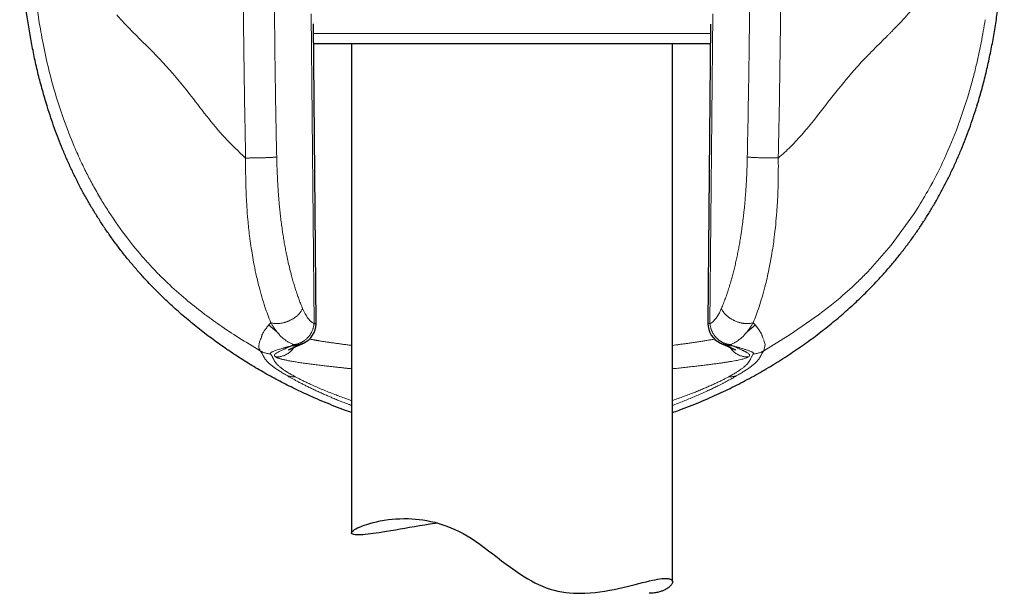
# Model space of a CAD drawing. Header units: millimetres. Extents: x 8 to 775, y 12 to 733.
# Tile 57 of 75: x 416 to 462, y 505 to 531. Entities that reach past the tile are written whole.
import ezdxf

# ---------------------------------------------------------------- set-up
doc = ezdxf.new("R2010")
doc.units = ezdxf.units.MM

msp = doc.modelspace()

# ---------------------------------------------------------------- linework, layer by layer
at = {"color": 252, "linetype": 'Continuous', "lineweight": 0}
for p, q in [((429.431, 531.691), (429.558, 517.204)), ((448.056, 517.204), (448.183, 531.691)), ((429.531, 530.761), (448.083, 530.761)), ((460.113, 527.857), (459.569, 526.257)), ((457.656, 522.45), (457.737, 522.577)), ((457.559, 522.301), (456.523, 520.876)), ((457.656, 522.45), (457.559, 522.301)), ((456.523, 520.876), (455.426, 519.63)), ((453.731, 518.087), (453.124, 517.616)), ((454.115, 518.403), (453.731, 518.087)), ((453.124, 517.616), (451.8, 516.693)), ((427.538, 517.251), (427.451, 517.145)), ((450.076, 517.251), (450.164, 517.146)), ((450.164, 517.146), (450.326, 516.943)), ((427.107, 516.598), (427.101, 516.572)), ((427.109, 516.61), (427.107, 516.598)), ((450.326, 516.943), (450.459, 516.73)), ((451.8, 516.693), (450.567, 515.937)), ((428.603, 516.228), (428.652, 516.232)), ((428.652, 516.223), (428.603, 516.228)), ((448.962, 516.232), (449.011, 516.228)), ((449.011, 516.228), (448.962, 516.223)), ((450.523, 516.552), (450.539, 516.502)), ((450.539, 516.502), (450.561, 516.463)), ((450.629, 516.229), (450.567, 515.937)), ((450.574, 516.432), (450.595, 516.372)), ((450.595, 516.372), (450.629, 516.229)), ((427.755, 515.656), (427.766, 515.649)), ((449.848, 515.649), (449.858, 515.656)), ((428.245, 514.808), (428.328, 514.759)), ((449.369, 514.808), (449.286, 514.759)), ((428.679, 514.725), (428.668, 514.731)), ((448.946, 514.731), (448.935, 514.725))]:
    msp.add_line(p, q, dxfattribs=at)
at = {"color": 7, "linetype": 'Continuous', "lineweight": 30}
for p, q in [((429.652, 517.213), (429.528, 531.219)), ((448.085, 531.207), (447.962, 517.213)), ((448.079, 530.282), (429.536, 530.282)), ((431.307, 530.282), (431.307, 507.425)), ((446.307, 505.138), (446.307, 530.282)), ((417.105, 527.321), (417.085, 527.384)), ((460.528, 527.384), (460.509, 527.323)), ((455.824, 519.158), (455.806, 519.14)), ((428.953, 516.244), (428.939, 516.239)), ((448.675, 516.239), (448.662, 516.245))]:
    msp.add_line(p, q, dxfattribs=at)
at = {"color": 7, "linetype": 'Continuous', "lineweight": 30, "flags": 128}
msp.add_lwpolyline([(435.329, 507.885), (435.221, 507.869), (434.971, 507.83), (434.727, 507.79), (434.489, 507.75), (434.252, 507.71), (434.021, 507.67), (433.798, 507.631), (433.582, 507.593), (433.361, 507.555), (433.15, 507.519), (432.948, 507.485), (432.756, 507.455), (432.606, 507.432), (432.463, 507.411), (432.328, 507.392), (432.201, 507.376), (432.081, 507.362), (431.951, 507.35), (431.833, 507.34), (431.726, 507.335), (431.631, 507.333), (431.545, 507.335), (431.473, 507.34), (431.413, 507.35), (431.367, 507.363), (431.335, 507.379), (431.315, 507.398), (431.307, 507.421), (431.311, 507.446), (431.327, 507.475), (431.356, 507.507), (431.398, 507.541), (431.451, 507.577), (431.517, 507.615), (431.594, 507.655), (431.683, 507.696), (431.784, 507.737), (431.899, 507.781), (432.026, 507.824), (432.165, 507.866), (432.315, 507.907), (432.478, 507.946), (432.653, 507.983), (432.838, 508.016), (433.035, 508.044), (433.205, 508.063), (433.382, 508.078), (433.567, 508.088), (433.757, 508.093), (433.954, 508.091), (434.121, 508.084), (434.291, 508.073), (434.465, 508.055), (434.642, 508.032), (434.826, 508.002), (435.013, 507.964), (435.203, 507.92), (435.393, 507.867), (435.58, 507.809), (435.767, 507.743), (435.955, 507.669), (436.141, 507.588), (436.332, 507.496), (436.522, 507.396), (436.71, 507.288), (436.895, 507.174), (437.103, 507.036), (437.309, 506.893), (437.513, 506.744), (437.715, 506.593), (437.917, 506.439), (438.118, 506.284), (438.324, 506.126), (438.531, 505.969), (438.74, 505.815), (438.952, 505.663), (439.166, 505.517), (439.384, 505.376), (439.547, 505.277), (439.713, 505.183), (439.881, 505.094), (440.051, 505.011), (440.229, 504.932), (440.409, 504.862), (440.591, 504.8), (440.775, 504.747), (440.955, 504.704), (441.135, 504.669), (441.315, 504.642), (441.493, 504.622), (441.677, 504.608), (441.859, 504.601), (442.039, 504.6), (442.216, 504.605), (442.454, 504.618), (442.687, 504.64), (442.915, 504.668), (443.137, 504.701), (443.358, 504.74), (443.573, 504.782), (443.781, 504.826), (443.982, 504.872), (444.182, 504.919), (444.374, 504.967), (444.558, 505.013), (444.734, 505.058), (444.906, 505.102), (445.07, 505.142), (445.224, 505.179), (445.369, 505.211), (445.492, 505.237), (445.607, 505.258), (445.714, 505.275), (445.814, 505.287), (445.905, 505.295), (445.987, 505.297), (445.987, 505.297)], dxfattribs=at)
at = {"color": 7, "linetype": 'Continuous', "lineweight": 30}
for centre, start, end in [((428.652, 517.204), 294.4773, 0), ((428.652, 517.204), 0, 0.5075), ((448.962, 517.204), 179.4925, 245.5077)]:
    msp.add_arc(centre, 1, start, end, dxfattribs=at)
for points, knots in [([(417.085, 527.384), (417.012, 527.629), (416.866, 528.117), (416.674, 528.855), (416.503, 529.595), (416.354, 530.338), (416.224, 531.082), (416.114, 531.829), (416.018, 532.602), (415.94, 533.403), (415.879, 534.23), (415.837, 535.06), (415.812, 535.891), (415.808, 536.446), (415.807, 536.724)], [0, 0, 0, 0, 0.080949, 0.161507, 0.241757, 0.321771, 0.401616, 0.481352, 0.56103, 0.648666, 0.736342, 0.8241, 0.911977, 1, 1, 1, 1]), ([(460.529, 527.384), (460.601, 527.624), (460.744, 528.105), (460.933, 528.833), (461.102, 529.568), (461.251, 530.307), (461.381, 531.052), (461.492, 531.8), (461.589, 532.577), (461.669, 533.383), (461.732, 534.216), (461.775, 535.051), (461.802, 535.887), (461.805, 536.445), (461.807, 536.724)], [0, 0, 0, 0, 0.079455, 0.158984, 0.238608, 0.318341, 0.398193, 0.478163, 0.558248, 0.646458, 0.734772, 0.823159, 0.911582, 1, 1, 1, 1]), ([(421.794, 519.154), (421.673, 519.284), (421.432, 519.544), (421.083, 519.947), (420.744, 520.359), (420.416, 520.781), (420.101, 521.209), (419.799, 521.643), (419.511, 522.081), (419.234, 522.526), (418.968, 522.98), (418.713, 523.442), (418.469, 523.913), (418.238, 524.389), (418.018, 524.87), (417.812, 525.355), (417.617, 525.841), (417.436, 526.33), (417.264, 526.823), (417.158, 527.155), (417.105, 527.321)], [0, 0, 0, 0, 0.055982, 0.112088, 0.168285, 0.22454, 0.28082, 0.336085, 0.391306, 0.446449, 0.50148, 0.557371, 0.613152, 0.668867, 0.724559, 0.780269, 0.835039, 0.889896, 0.944874, 1, 1, 1, 1]), ([(458.636, 522.967), (458.723, 523.123), (458.896, 523.434), (459.142, 523.908), (459.375, 524.388), (459.596, 524.872), (459.803, 525.358), (459.998, 525.845), (460.18, 526.334), (460.352, 526.826), (460.457, 527.157), (460.51, 527.323)], [0, 0, 0, 0, 0.112672, 0.22506, 0.33722, 0.449204, 0.56106, 0.670833, 0.78056, 0.890273, 1, 1, 1, 1]), ([(455.824, 519.158), (455.947, 519.291), (456.193, 519.556), (456.547, 519.965), (456.888, 520.38), (457.215, 520.802), (457.527, 521.227), (457.825, 521.655), (458.108, 522.087), (458.379, 522.523), (458.55, 522.819), (458.636, 522.967)], [0, 0, 0, 0, 0.11475, 0.228687, 0.341818, 0.454218, 0.565964, 0.67515, 0.783842, 0.892106, 1, 1, 1, 1]), ([(429.567, 513.74), (429.325, 513.849), (428.841, 514.066), (428.129, 514.421), (427.428, 514.796), (426.74, 515.193), (426.065, 515.613), (425.405, 516.054), (424.76, 516.517), (424.13, 517.001), (423.518, 517.507), (422.924, 518.034), (422.346, 518.581), (421.978, 518.963), (421.794, 519.154)], [0, 0, 0, 0, 0.083426, 0.166822, 0.250186, 0.333516, 0.416815, 0.500089, 0.583346, 0.6666, 0.749868, 0.833172, 0.916539, 1, 1, 1, 1]), ([(448.067, 513.749), (448.343, 513.874), (448.895, 514.124), (449.703, 514.536), (450.493, 514.973), (451.264, 515.436), (452.013, 515.924), (452.725, 516.426), (453.401, 516.939), (454.041, 517.462), (454.656, 518.003), (455.247, 518.559), (455.621, 518.947), (455.807, 519.14)], [0, 0, 0, 0, 0.095843, 0.191375, 0.286528, 0.381229, 0.475404, 0.56898, 0.656597, 0.743561, 0.829816, 0.915311, 1, 1, 1, 1]), ([(428.373, 515.982), (428.373, 515.982), (428.373, 515.982), (428.375, 515.983), (428.378, 515.985), (428.383, 515.987), (428.388, 515.99), (428.393, 515.993), (428.399, 515.996), (428.406, 515.999), (428.413, 516.003), (428.422, 516.007), (428.432, 516.012), (428.443, 516.017), (428.453, 516.022), (428.462, 516.027), (428.47, 516.03), (428.477, 516.034), (428.483, 516.036), (428.488, 516.038), (428.492, 516.041), (428.498, 516.043), (428.506, 516.047), (428.517, 516.052), (428.531, 516.058), (428.548, 516.066), (428.569, 516.075), (428.593, 516.086), (428.621, 516.099), (428.654, 516.113), (428.691, 516.129), (428.732, 516.147), (428.779, 516.168), (428.831, 516.19), (428.885, 516.213), (428.922, 516.23), (428.94, 516.238)], [0, 0, 0, 0, 0.025388, 0.055038, 0.083279, 0.109956, 0.13496, 0.158262, 0.181994, 0.20191, 0.224954, 0.251133, 0.280061, 0.307138, 0.331037, 0.351751, 0.369343, 0.38227, 0.393464, 0.402923, 0.410861, 0.420633, 0.433386, 0.452248, 0.475263, 0.502437, 0.53378, 0.569986, 0.610538, 0.655451, 0.704745, 0.758441, 0.815489, 0.876839, 0.942526, 1, 1, 1, 1]), ([(428.952, 516.243), (428.962, 516.248), (428.982, 516.256), (429.01, 516.269), (429.037, 516.28), (429.057, 516.29), (429.066, 516.294)], [0, 0, 0, 0, 0.296886, 0.563277, 0.797614, 1, 1, 1, 1]), ([(448.547, 516.294), (448.557, 516.29), (448.578, 516.28), (448.604, 516.268), (448.632, 516.256), (448.651, 516.248), (448.662, 516.243)], [0, 0, 0, 0, 0.207405, 0.443436, 0.708145, 1, 1, 1, 1]), ([(448.674, 516.238), (448.692, 516.23), (448.73, 516.213), (448.784, 516.19), (448.836, 516.167), (448.882, 516.147), (448.923, 516.129), (448.959, 516.113), (448.991, 516.099), (449.019, 516.087), (449.042, 516.076), (449.063, 516.067), (449.079, 516.06), (449.094, 516.053), (449.105, 516.048), (449.114, 516.044), (449.12, 516.041), (449.126, 516.038), (449.131, 516.036), (449.137, 516.033), (449.145, 516.03), (449.153, 516.026), (449.162, 516.022), (449.171, 516.017), (449.181, 516.012), (449.191, 516.008), (449.2, 516.003), (449.208, 515.999), (449.215, 515.996), (449.22, 515.993), (449.224, 515.991), (449.228, 515.989), (449.233, 515.986), (449.239, 515.983), (449.241, 515.982), (449.241, 515.982), (449.241, 515.982)], [0, 0, 0, 0, 0.05769, 0.123788, 0.185491, 0.242833, 0.295846, 0.343723, 0.387468, 0.427099, 0.46263, 0.492832, 0.519294, 0.542021, 0.561022, 0.576302, 0.587691, 0.596451, 0.606797, 0.619229, 0.634061, 0.651278, 0.671353, 0.694297, 0.720104, 0.747617, 0.772674, 0.798337, 0.820164, 0.838232, 0.85562, 0.873995, 0.893357, 0.942719, 0.996101, 1, 1, 1, 1]), ([(431.307, 513.053), (431.212, 513.086), (430.953, 513.177), (430.534, 513.337), (430.047, 513.532), (429.727, 513.671), (429.567, 513.74)], [0, 0, 0, 0, 0.160544, 0.440379, 0.720203, 1, 1, 1, 1]), ([(446.307, 513.053), (446.408, 513.088), (446.674, 513.181), (447.1, 513.345), (447.586, 513.54), (447.907, 513.679), (448.067, 513.749)], [0, 0, 0, 0, 0.1695304, 0.4466527, 0.7234955, 1, 1, 1, 1]), ([(445.987, 505.297), (446.014, 505.297), (446.07, 505.296), (446.138, 505.286), (446.196, 505.27), (446.242, 505.249), (446.276, 505.222), (446.299, 505.188), (446.308, 505.15), (446.306, 505.108), (446.291, 505.064), (446.265, 505.017), (446.227, 504.968), (446.178, 504.917), (446.117, 504.866), (446.043, 504.816), (445.957, 504.767), (445.869, 504.726), (445.781, 504.693), (445.697, 504.666), (445.606, 504.642), (445.509, 504.623), (445.405, 504.609), (445.306, 504.601), (445.239, 504.601), (445.211, 504.601)], [0, 0, 0, 0, 0.047041, 0.094129, 0.141219, 0.188262, 0.236824, 0.285432, 0.334044, 0.38261, 0.429602, 0.476632, 0.523663, 0.570657, 0.618837, 0.667056, 0.715273, 0.763449, 0.798429, 0.833429, 0.868425, 0.903401, 0.93914, 0.974911, 1, 1, 1, 1])]:
    msp.add_open_spline(points, degree=3, knots=knots, dxfattribs=at)
at = {"color": 252, "linetype": 'Continuous', "lineweight": 0}
for points, knots in [([(416.311, 536.724), (416.318, 536.146), (416.333, 534.977), (416.455, 533.202), (416.618, 532.018), (416.701, 531.414)], [0, 0, 0, 0, 0.324014, 0.655125, 1, 1, 1, 1]), ([(426.364, 524.947), (426.352, 525.523), (426.326, 526.78), (426.292, 528.822), (426.262, 531.177), (426.239, 533.846), (426.236, 535.729), (426.235, 536.724)], [0, 0, 0, 0, 0.146911, 0.3203551, 0.5203364, 0.7468724, 1, 1, 1, 1]), ([(427.814, 524.995), (427.802, 525.552), (427.779, 526.667), (427.751, 528.341), (427.728, 530.015), (427.71, 531.691), (427.697, 533.367), (427.689, 535.045), (427.688, 536.164), (427.688, 536.724)], [0, 0, 0, 0, 0.142685, 0.285414, 0.428196, 0.571038, 0.713948, 0.856933, 1, 1, 1, 1]), ([(449.926, 536.724), (449.925, 536.164), (449.924, 535.045), (449.916, 533.367), (449.904, 531.691), (449.886, 530.015), (449.862, 528.341), (449.834, 526.667), (449.811, 525.552), (449.8, 524.995)], [0, 0, 0, 0, 0.1430706, 0.2860575, 0.4289682, 0.5718102, 0.7145911, 0.8573185, 1, 1, 1, 1]), ([(451.247, 524.951), (451.286, 526.912), (451.363, 530.834), (451.374, 534.761), (451.379, 536.724)], [0, 0, 0, 0, 0.500006, 1, 1, 1, 1]), ([(457.878, 532.348), (457.669, 532.093), (457.254, 531.586), (456.784, 531.106), (456.55, 530.868)], [0, 0, 0, 0, 0.503271, 1, 1, 1, 1]), ([(416.701, 531.414), (416.763, 531.04), (416.895, 530.253), (417.153, 529.098), (417.466, 527.942), (417.849, 526.74), (418.176, 525.93), (418.357, 525.482)], [0, 0, 0, 0, 0.18327, 0.386117, 0.574014, 0.765104, 1, 1, 1, 1]), ([(420.338, 531.633), (420.487, 531.471), (420.783, 531.149), (421.1, 530.831), (421.257, 530.672)], [0, 0, 0, 0, 0.503048, 1, 1, 1, 1]), ([(460.913, 531.414), (460.884, 531.237), (460.826, 530.874), (460.722, 530.318), (460.602, 529.736), (460.462, 529.13), (460.301, 528.499), (460.177, 528.074), (460.113, 527.857)], [0, 0, 0, 0, 0.1467149, 0.3014323, 0.4641284, 0.6347872, 0.8134058, 1, 1, 1, 1]), ([(456.55, 530.868), (456.516, 530.833), (456.452, 530.768), (456.387, 530.702), (456.356, 530.672)], [0, 0, 0, 0, 0.530901, 1, 1, 1, 1]), ([(421.257, 530.672), (421.669, 530.268), (422.494, 529.461), (423.594, 528.153), (424.526, 526.919), (425.375, 525.869), (426.031, 525.256), (426.364, 524.947)], [0, 0, 0, 0, 0.249273, 0.498161, 0.664895, 0.830446, 1, 1, 1, 1]), ([(456.356, 530.672), (456.2, 530.516), (455.966, 530.283), (455.688, 530.006), (455.553, 529.869), (455.49, 529.803), (455.462, 529.774), (455.451, 529.762), (455.447, 529.757), (455.445, 529.755), (455.445, 529.755)], [0, 0, 0, 0, 0.523139, 0.779993, 0.903758, 0.961525, 0.986167, 0.995284, 0.998308, 1, 1, 1, 1]), ([(455.445, 529.755), (455.362, 529.67), (455.186, 529.49), (455.011, 529.299), (454.918, 529.198)], [0, 0, 0, 0, 0.470214, 1, 1, 1, 1]), ([(454.918, 529.198), (454.59, 528.814), (453.934, 528.046), (453.285, 527.196), (452.961, 526.771)], [0, 0, 0, 0, 0.500215, 1, 1, 1, 1]), ([(452.961, 526.771), (452.863, 526.648), (452.684, 526.425), (452.496, 526.209), (452.411, 526.112)], [0, 0, 0, 0, 0.548286, 1, 1, 1, 1]), ([(459.569, 526.257), (459.362, 525.748), (458.983, 524.814), (458.355, 523.591), (457.927, 522.89), (457.737, 522.577)], [0, 0, 0, 0, 0.399682, 0.732943, 1, 1, 1, 1]), ([(452.411, 526.112), (452.222, 525.901), (451.94, 525.586), (451.586, 525.246), (451.407, 525.084), (451.319, 525.008), (451.278, 524.974), (451.258, 524.959), (451.25, 524.953), (451.247, 524.951)], [0, 0, 0, 0, 0.5144947, 0.7697084, 0.8946363, 0.9547008, 0.9817511, 0.9931757, 1, 1, 1, 1]), ([(418.357, 525.482), (418.463, 525.241), (418.656, 524.8), (418.965, 524.171), (419.28, 523.579), (419.61, 523.002), (419.847, 522.626), (419.959, 522.448)], [0, 0, 0, 0, 0.230082, 0.4197681, 0.6103057, 0.815912, 1, 1, 1, 1]), ([(426.364, 524.947), (426.363, 524.839), (426.361, 524.646), (426.362, 524.334), (426.366, 524.013), (426.375, 523.608), (426.392, 523.161), (426.421, 522.624), (426.468, 522.007), (426.533, 521.394), (426.602, 520.881), (426.666, 520.471), (426.741, 520.04), (426.848, 519.51), (427.016, 518.802), (427.241, 518.018), (427.444, 517.494), (427.538, 517.251)], [0, 0, 0, 0, 0.037845, 0.068137, 0.110551, 0.151393, 0.212244, 0.269899, 0.344065, 0.436134, 0.495244, 0.53662, 0.592223, 0.662161, 0.746488, 0.882381, 1, 1, 1, 1]), ([(427.814, 524.995), (427.8, 524.993), (427.771, 524.99), (427.716, 524.986), (427.652, 524.981), (427.578, 524.976), (427.494, 524.972), (427.423, 524.969), (427.363, 524.966), (427.318, 524.964), (427.265, 524.962), (427.21, 524.96), (427.156, 524.959), (427.086, 524.957), (427.002, 524.955), (426.906, 524.953), (426.817, 524.951), (426.736, 524.95), (426.664, 524.949), (426.596, 524.949), (426.534, 524.948), (426.478, 524.948), (426.432, 524.948), (426.395, 524.947), (426.373, 524.947), (426.364, 524.947)], [0, 0, 0, 0, 0.055483, 0.113156, 0.172852, 0.234354, 0.297388, 0.361633, 0.383265, 0.415862, 0.450478, 0.484241, 0.51709, 0.548974, 0.609661, 0.666083, 0.71811, 0.765715, 0.808943, 0.847893, 0.889175, 0.924758, 0.954918, 0.979919, 1, 1, 1, 1]), ([(429.023, 517.915), (428.996, 517.98), (428.941, 518.112), (428.863, 518.317), (428.786, 518.528), (428.713, 518.747), (428.642, 518.972), (428.573, 519.205), (428.501, 519.464), (428.426, 519.752), (428.351, 520.07), (428.295, 520.329), (428.256, 520.525), (428.23, 520.656), (428.206, 520.788), (428.181, 520.921), (428.158, 521.055), (428.128, 521.237), (428.092, 521.47), (428.051, 521.754), (428.014, 522.043), (427.984, 522.301), (427.96, 522.525), (427.941, 522.715), (427.924, 522.906), (427.908, 523.094), (427.89, 523.326), (427.871, 523.607), (427.852, 523.943), (427.836, 524.286), (427.823, 524.638), (427.817, 524.875), (427.814, 524.995)], [0, 0, 0, 0, 0.03526, 0.07065, 0.106208, 0.141968, 0.177967, 0.214239, 0.250818, 0.297236, 0.343747, 0.390416, 0.408809, 0.42724, 0.445713, 0.464233, 0.482802, 0.501424, 0.539448, 0.577801, 0.616512, 0.655614, 0.680405, 0.705369, 0.730512, 0.755374, 0.778781, 0.821237, 0.86456, 0.908778, 0.953917, 1, 1, 1, 1]), ([(449.8, 524.995), (449.797, 524.888), (449.792, 524.676), (449.781, 524.362), (449.767, 524.054), (449.752, 523.773), (449.737, 523.519), (449.721, 523.29), (449.703, 523.059), (449.683, 522.832), (449.662, 522.611), (449.64, 522.4), (449.617, 522.192), (449.592, 521.987), (449.566, 521.784), (449.538, 521.584), (449.509, 521.386), (449.474, 521.167), (449.434, 520.928), (449.386, 520.67), (449.336, 520.416), (449.283, 520.166), (449.227, 519.921), (449.169, 519.68), (449.103, 519.427), (449.03, 519.165), (448.949, 518.897), (448.865, 518.637), (448.777, 518.387), (448.686, 518.145), (448.622, 517.992), (448.591, 517.915)], [0, 0, 0, 0, 0.041082, 0.081419, 0.12103, 0.159931, 0.190012, 0.219675, 0.248932, 0.280423, 0.308366, 0.336097, 0.363624, 0.390959, 0.418112, 0.445093, 0.471913, 0.498582, 0.53478, 0.570798, 0.606665, 0.642408, 0.678057, 0.713641, 0.749189, 0.791818, 0.834042, 0.875917, 0.917496, 0.958838, 1, 1, 1, 1]), ([(451.247, 524.951), (451.22, 524.951), (451.164, 524.95), (451.073, 524.949), (450.975, 524.949), (450.87, 524.95), (450.762, 524.951), (450.65, 524.953), (450.538, 524.956), (450.428, 524.959), (450.321, 524.963), (450.219, 524.967), (450.125, 524.971), (450.04, 524.976), (449.964, 524.981), (449.899, 524.985), (449.843, 524.99), (449.814, 524.993), (449.8, 524.995)], [0, 0, 0, 0, 0.0563367, 0.1149181, 0.1755714, 0.2380669, 0.3021189, 0.3673903, 0.4335005, 0.500038, 0.5665744, 0.6326818, 0.6979481, 0.7619927, 0.8244779, 0.885118, 0.943683, 1, 1, 1, 1]), ([(451.247, 524.951), (451.249, 524.777), (451.251, 524.429), (451.245, 523.918), (451.231, 523.398), (451.208, 522.903), (451.174, 522.378), (451.127, 521.83), (451.068, 521.299), (451.002, 520.811), (450.922, 520.308), (450.801, 519.666), (450.652, 519.019), (450.494, 518.444), (450.355, 518), (450.217, 517.605), (450.121, 517.366), (450.075, 517.251)], [0, 0, 0, 0, 0.061305, 0.122791, 0.181039, 0.246333, 0.299594, 0.370595, 0.445736, 0.495462, 0.554003, 0.637636, 0.746546, 0.816841, 0.882534, 0.94359, 1, 1, 1, 1]), ([(419.959, 522.448), (420.246, 522.022), (420.767, 521.25), (421.355, 520.557), (421.619, 520.246)], [0, 0, 0, 0, 0.552011, 1, 1, 1, 1]), ([(421.619, 520.246), (421.751, 520.099), (421.999, 519.822), (422.364, 519.446), (422.591, 519.227), (422.705, 519.116)], [0, 0, 0, 0, 0.363279, 0.678903, 1, 1, 1, 1]), ([(455.426, 519.63), (455.275, 519.477), (454.981, 519.18), (454.544, 518.774), (454.261, 518.53), (454.115, 518.403)], [0, 0, 0, 0, 0.335699, 0.655929, 1, 1, 1, 1]), ([(422.705, 519.116), (422.995, 518.851), (423.562, 518.332), (424.349, 517.714), (425.152, 517.131), (426.026, 516.545), (426.706, 516.14), (427.046, 515.937)], [0, 0, 0, 0, 0.209239, 0.408429, 0.599037, 0.799277, 1, 1, 1, 1]), ([(427.538, 517.251), (427.551, 517.247), (427.579, 517.238), (427.627, 517.227), (427.678, 517.218), (427.732, 517.212), (427.787, 517.208), (427.849, 517.208), (427.92, 517.212), (427.973, 517.218), (428.005, 517.222), (428.01, 517.223), (428.015, 517.224), (428.02, 517.224), (428.034, 517.227), (428.058, 517.231), (428.096, 517.239), (428.141, 517.249), (428.186, 517.261), (428.229, 517.274), (428.268, 517.287), (428.31, 517.302), (428.355, 517.32), (428.418, 517.347), (428.495, 517.385), (428.583, 517.436), (428.662, 517.489), (428.732, 517.543), (428.793, 517.597), (428.849, 517.653), (428.899, 517.71), (428.942, 517.767), (428.976, 517.82), (429.002, 517.869), (429.016, 517.9), (429.023, 517.915)], [0, 0, 0, 0, 0.026326, 0.057033, 0.092404, 0.12217, 0.154844, 0.190534, 0.229333, 0.276555, 0.279639, 0.282184, 0.284898, 0.287782, 0.290836, 0.307767, 0.328643, 0.353528, 0.382478, 0.402775, 0.424698, 0.448243, 0.4734, 0.500148, 0.556428, 0.610368, 0.66174, 0.710387, 0.756217, 0.799198, 0.847027, 0.890863, 0.93085, 0.967164, 1, 1, 1, 1]), ([(429.558, 517.204), (429.538, 517.215), (429.499, 517.237), (429.44, 517.282), (429.382, 517.335), (429.325, 517.397), (429.265, 517.473), (429.203, 517.563), (429.14, 517.67), (429.079, 517.786), (429.042, 517.872), (429.023, 517.915)], [0, 0, 0, 0, 0.0979069, 0.1964455, 0.2959945, 0.3969216, 0.4995795, 0.6240089, 0.7485114, 0.8736553, 1, 1, 1, 1]), ([(448.591, 517.915), (448.576, 517.881), (448.546, 517.812), (448.498, 517.716), (448.449, 517.627), (448.397, 517.544), (448.339, 517.461), (448.275, 517.38), (448.203, 517.307), (448.13, 517.247), (448.08, 517.218), (448.056, 517.204)], [0, 0, 0, 0, 0.10105, 0.201332, 0.301132, 0.400739, 0.500446, 0.628325, 0.753736, 0.877383, 1, 1, 1, 1]), ([(448.591, 517.915), (448.602, 517.89), (448.625, 517.841), (448.67, 517.769), (448.723, 517.7), (448.78, 517.636), (448.841, 517.578), (448.905, 517.524), (448.971, 517.475), (449.036, 517.433), (449.091, 517.401), (449.134, 517.377), (449.159, 517.365), (449.175, 517.357), (449.18, 517.355), (449.186, 517.352), (449.192, 517.349), (449.197, 517.346), (449.203, 517.344), (449.208, 517.342), (449.236, 517.329), (449.286, 517.308), (449.356, 517.282), (449.42, 517.263), (449.478, 517.247), (449.531, 517.235), (449.57, 517.228), (449.598, 517.223), (449.619, 517.22), (449.642, 517.217), (449.664, 517.215), (449.685, 517.213), (449.722, 517.21), (449.771, 517.208), (449.832, 517.208), (449.886, 517.212), (449.938, 517.218), (449.988, 517.227), (450.035, 517.238), (450.063, 517.247), (450.075, 517.251)], [0, 0, 0, 0, 0.0553384, 0.1097705, 0.162697, 0.2135528, 0.2618285, 0.3070847, 0.3537401, 0.3957649, 0.4328794, 0.4545945, 0.4740547, 0.4776104, 0.481078, 0.4844575, 0.4877487, 0.4909517, 0.4940662, 0.4970922, 0.5000298, 0.5431985, 0.5824329, 0.6176737, 0.6489144, 0.6791935, 0.7045725, 0.7137252, 0.726555, 0.7391135, 0.7514009, 0.7634178, 0.7751652, 0.8131976, 0.8481825, 0.880212, 0.9093943, 0.9440747, 0.9741852, 1, 1, 1, 1]), ([(427.451, 517.145), (427.43, 517.12), (427.388, 517.072), (427.331, 517.002), (427.281, 516.936), (427.236, 516.872), (427.202, 516.818), (427.176, 516.774), (427.157, 516.737), (427.141, 516.703), (427.127, 516.67), (427.116, 516.64), (427.111, 516.619), (427.109, 516.61)], [0, 0, 0, 0, 0.131706, 0.260427, 0.385347, 0.505641, 0.620475, 0.692306, 0.761201, 0.826927, 0.889194, 0.947225, 1, 1, 1, 1]), ([(427.451, 517.145), (427.49, 517.107), (427.568, 517.031), (427.692, 516.925), (427.779, 516.86), (427.822, 516.827)], [0, 0, 0, 0, 0.330764, 0.664293, 1, 1, 1, 1]), ([(427.538, 517.251), (427.549, 517.232), (427.572, 517.192), (427.61, 517.129), (427.653, 517.06), (427.703, 516.985), (427.76, 516.906), (427.8, 516.853), (427.822, 516.826)], [0, 0, 0, 0, 0.122866, 0.263057, 0.420708, 0.595968, 0.789002, 1, 1, 1, 1]), ([(429.558, 517.204), (429.556, 517.186), (429.552, 517.151), (429.543, 517.097), (429.531, 517.042), (429.515, 516.985), (429.496, 516.926), (429.474, 516.872), (429.451, 516.821), (429.427, 516.775), (429.4, 516.729), (429.376, 516.691), (429.356, 516.662), (429.34, 516.64), (429.323, 516.618), (429.305, 516.596), (429.286, 516.573), (429.259, 516.544), (429.223, 516.507), (429.175, 516.463), (429.133, 516.43), (429.1, 516.405), (429.076, 516.389), (429.051, 516.372), (429.025, 516.357), (428.998, 516.342), (428.968, 516.326), (428.934, 516.309), (428.896, 516.293), (428.854, 516.277), (428.815, 516.265), (428.778, 516.254), (428.742, 516.246), (428.699, 516.238), (428.668, 516.234), (428.652, 516.232)], [0, 0, 0, 0, 0.036906, 0.074315, 0.112837, 0.152954, 0.195022, 0.239285, 0.272708, 0.307909, 0.344933, 0.381287, 0.399319, 0.41787, 0.436941, 0.456534, 0.47665, 0.497289, 0.538407, 0.58287, 0.630697, 0.650413, 0.670649, 0.691405, 0.712681, 0.734474, 0.756784, 0.784862, 0.814983, 0.84715, 0.881361, 0.903506, 0.930659, 0.962825, 1, 1, 1, 1]), ([(429.558, 517.204), (429.567, 517.204), (429.584, 517.205), (429.603, 517.206), (429.617, 517.207), (429.625, 517.208), (429.631, 517.209), (429.635, 517.209), (429.638, 517.209), (429.641, 517.21), (429.643, 517.21), (429.645, 517.21), (429.646, 517.211), (429.648, 517.211), (429.649, 517.211), (429.65, 517.212), (429.651, 517.212), (429.652, 517.213), (429.652, 517.213), (429.652, 517.213)], [0, 0, 0, 0, 0.151906, 0.284196, 0.396866, 0.489914, 0.530902, 0.578179, 0.621447, 0.660704, 0.695952, 0.727189, 0.758526, 0.809057, 0.849976, 0.887059, 0.930011, 0.977802, 1, 1, 1, 1]), ([(447.962, 517.213), (447.966, 517.211), (447.974, 517.208), (448.029, 517.205), (448.056, 517.204)], [0, 0, 0, 0, 0.499995, 1, 1, 1, 1]), ([(448.962, 516.232), (448.95, 516.233), (448.925, 516.236), (448.887, 516.243), (448.846, 516.252), (448.806, 516.262), (448.767, 516.275), (448.728, 516.289), (448.686, 516.306), (448.647, 516.325), (448.61, 516.344), (448.576, 516.364), (448.541, 516.386), (448.506, 516.41), (448.476, 516.433), (448.452, 516.453), (448.432, 516.47), (448.411, 516.488), (448.39, 516.508), (448.369, 516.529), (448.342, 516.558), (448.308, 516.596), (448.268, 516.646), (448.234, 516.697), (448.204, 516.745), (448.185, 516.778), (448.173, 516.802), (448.167, 516.814), (448.16, 516.827), (448.154, 516.84), (448.148, 516.853), (448.138, 516.878), (448.122, 516.917), (448.102, 516.973), (448.083, 517.041), (448.066, 517.119), (448.059, 517.174), (448.056, 517.204)], [0, 0, 0, 0, 0.026723, 0.05514, 0.085696, 0.118642, 0.145925, 0.175757, 0.208185, 0.243221, 0.268854, 0.296336, 0.325671, 0.356863, 0.38599, 0.40374, 0.422172, 0.441288, 0.461087, 0.481569, 0.502734, 0.542732, 0.58647, 0.633956, 0.667354, 0.702384, 0.711829, 0.721386, 0.731055, 0.740835, 0.750728, 0.760732, 0.79502, 0.836087, 0.883941, 0.938582, 1, 1, 1, 1]), ([(450.164, 517.146), (450.125, 517.108), (450.047, 517.031), (449.922, 516.925), (449.835, 516.86), (449.791, 516.827)], [0, 0, 0, 0, 0.330738, 0.664269, 1, 1, 1, 1]), ([(449.792, 516.826), (449.813, 516.853), (449.854, 516.906), (449.91, 516.985), (449.96, 517.06), (450.004, 517.129), (450.042, 517.192), (450.065, 517.232), (450.076, 517.251)], [0, 0, 0, 0, 0.211, 0.404035, 0.579295, 0.736946, 0.877136, 1, 1, 1, 1]), ([(427.822, 516.826), (427.86, 516.78), (427.937, 516.687), (428.06, 516.565), (428.187, 516.455), (428.321, 516.362), (428.459, 516.283), (428.555, 516.246), (428.603, 516.228)], [0, 0, 0, 0, 0.162448, 0.326172, 0.491396, 0.658453, 0.827796, 1, 1, 1, 1]), ([(449.011, 516.228), (449.047, 516.241), (449.119, 516.268), (449.224, 516.322), (449.327, 516.385), (449.437, 516.465), (449.554, 516.565), (449.676, 516.687), (449.754, 516.78), (449.792, 516.826)], [0, 0, 0, 0, 0.129455, 0.25721, 0.383528, 0.508632, 0.673847, 0.837562, 1, 1, 1, 1]), ([(450.459, 516.73), (450.469, 516.71), (450.482, 516.68), (450.505, 516.621), (450.515, 516.582), (450.523, 516.552)], [0, 0, 0, 0, 0.336261, 0.502127, 1, 1, 1, 1]), ([(427.101, 516.572), (427.074, 516.512), (427.02, 516.393), (426.984, 516.247), (426.969, 516.074), (427.015, 515.993), (427.046, 515.937)], [0, 0, 0, 0, 0.203071, 0.400167, 0.590638, 1, 1, 1, 1]), ([(428.511, 516.172), (428.491, 516.162), (428.447, 516.142), (428.376, 516.11), (428.296, 516.073), (428.215, 516.036), (428.137, 516), (428.062, 515.966), (427.989, 515.93), (427.918, 515.895), (427.842, 515.855), (427.775, 515.813), (427.727, 515.773), (427.706, 515.738), (427.706, 515.708), (427.722, 515.681), (427.745, 515.664), (427.755, 515.656)], [0, 0, 0, 0, 0.031287, 0.070458, 0.117464, 0.172247, 0.221635, 0.275927, 0.335088, 0.399081, 0.467866, 0.576035, 0.67627, 0.768686, 0.853386, 0.930464, 1, 1, 1, 1]), ([(428.28, 516.106), (428.294, 516.11), (428.323, 516.117), (428.366, 516.129), (428.412, 516.142), (428.461, 516.156), (428.494, 516.166), (428.511, 516.171)], [0, 0, 0, 0, 0.170348, 0.358654, 0.561083, 0.775088, 1, 1, 1, 1]), ([(428.939, 516.239), (428.918, 516.23), (428.868, 516.208), (428.784, 516.185), (428.691, 516.17), (428.6, 516.165), (428.54, 516.169), (428.511, 516.172)], [0, 0, 0, 0, 0.157496, 0.378317, 0.592844, 0.800276, 1, 1, 1, 1]), ([(428.603, 516.228), (428.592, 516.221), (428.571, 516.208), (428.538, 516.19), (428.52, 516.177), (428.511, 516.171)], [0, 0, 0, 0, 0.337246, 0.66989, 1, 1, 1, 1]), ([(429.066, 516.294), (429.058, 516.29), (429.039, 516.282), (429.004, 516.268), (428.961, 516.254), (428.91, 516.24), (428.86, 516.23), (428.811, 516.224), (428.764, 516.22), (428.711, 516.219), (428.673, 516.221), (428.652, 516.223)], [0, 0, 0, 0, 0.0592655, 0.151152, 0.264069, 0.3866894, 0.5190192, 0.6305394, 0.7309878, 0.8541449, 1, 1, 1, 1]), ([(430.463, 516.302), (430.404, 516.311), (430.284, 516.328), (430.112, 516.353), (429.942, 516.379), (429.825, 516.398), (429.754, 516.41), (429.728, 516.415), (429.702, 516.419), (429.679, 516.423), (429.664, 516.426), (429.655, 516.427), (429.648, 516.429), (429.635, 516.431), (429.616, 516.434), (429.591, 516.438), (429.557, 516.445), (429.513, 516.453), (429.458, 516.463), (429.401, 516.475), (429.364, 516.482), (429.346, 516.486)], [0, 0, 0, 0, 0.129091, 0.26379, 0.404096, 0.550011, 0.574518, 0.599176, 0.623986, 0.648946, 0.665426, 0.667237, 0.674473, 0.685877, 0.704888, 0.729806, 0.760631, 0.809177, 0.867573, 0.935822, 1, 1, 1, 1]), ([(431.307, 516.191), (431.284, 516.194), (431.192, 516.206), (431.037, 516.225), (430.84, 516.251), (430.647, 516.277), (430.524, 516.294), (430.463, 516.302)], [0, 0, 0, 0, 0.073019, 0.298456, 0.528099, 0.761946, 1, 1, 1, 1]), ([(447.151, 516.302), (447.096, 516.295), (446.986, 516.279), (446.814, 516.256), (446.638, 516.233), (446.47, 516.212), (446.358, 516.198), (446.307, 516.191)], [0, 0, 0, 0, 0.213396, 0.423419, 0.63007, 0.83335, 1, 1, 1, 1]), ([(448.267, 516.487), (448.267, 516.487), (448.222, 516.477), (448.118, 516.457), (447.954, 516.426), (447.773, 516.396), (447.58, 516.365), (447.374, 516.334), (447.225, 516.313), (447.151, 516.302)], [0, 0, 0, 0, 0.000947, 0.170118, 0.338223, 0.505264, 0.671241, 0.836152, 1, 1, 1, 1]), ([(448.962, 516.223), (448.943, 516.221), (448.904, 516.219), (448.845, 516.22), (448.789, 516.225), (448.731, 516.235), (448.671, 516.248), (448.62, 516.264), (448.581, 516.279), (448.561, 516.287), (448.55, 516.293), (448.547, 516.294)], [0, 0, 0, 0, 0.1346935, 0.2700353, 0.4109565, 0.5356441, 0.6807929, 0.8483829, 0.9118713, 0.9803829, 1, 1, 1, 1]), ([(449.103, 516.172), (449.071, 516.169), (449.006, 516.165), (448.908, 516.172), (448.81, 516.19), (448.731, 516.212), (448.688, 516.233), (448.675, 516.239)], [0, 0, 0, 0, 0.216321, 0.439297, 0.667897, 0.900903, 1, 1, 1, 1]), ([(449.103, 516.171), (449.099, 516.174), (449.09, 516.18), (449.076, 516.189), (449.06, 516.198), (449.044, 516.208), (449.028, 516.218), (449.017, 516.225), (449.011, 516.228)], [0, 0, 0, 0, 0.142955, 0.307609, 0.49375, 0.663117, 0.832004, 1, 1, 1, 1]), ([(449.457, 516.073), (449.456, 516.073), (449.453, 516.073), (449.441, 516.077), (449.42, 516.084), (449.394, 516.091), (449.372, 516.097), (449.35, 516.103), (449.331, 516.107), (449.309, 516.112), (449.282, 516.119), (449.245, 516.129), (449.201, 516.142), (449.153, 516.156), (449.12, 516.166), (449.103, 516.172)], [0, 0, 0, 0, 0.002473, 0.022743, 0.126268, 0.199779, 0.264847, 0.319461, 0.372681, 0.416273, 0.48676, 0.597182, 0.719708, 0.854077, 1, 1, 1, 1]), ([(449.103, 516.172), (449.185, 516.134), (449.347, 516.06), (449.494, 515.996), (449.58, 515.956), (449.622, 515.937), (449.66, 515.919), (449.695, 515.902), (449.728, 515.885), (449.779, 515.857), (449.838, 515.821), (449.889, 515.777), (449.911, 515.735), (449.905, 515.695), (449.874, 515.669), (449.858, 515.656)], [0, 0, 0, 0, 0.134926, 0.267313, 0.301453, 0.335333, 0.368933, 0.402231, 0.435207, 0.467839, 0.57293, 0.676595, 0.782562, 0.891866, 1, 1, 1, 1]), ([(427.526, 515.795), (427.498, 515.797), (427.442, 515.8), (427.359, 515.814), (427.277, 515.834), (427.196, 515.862), (427.119, 515.896), (427.07, 515.924), (427.046, 515.937)], [0, 0, 0, 0, 0.165675, 0.332541, 0.500009, 0.667475, 0.834335, 1, 1, 1, 1]), ([(427.046, 515.937), (427.06, 515.918), (427.087, 515.879), (427.118, 515.828), (427.145, 515.78), (427.168, 515.735), (427.19, 515.691), (427.212, 515.648), (427.235, 515.607), (427.26, 515.569), (427.285, 515.532), (427.315, 515.493), (427.35, 515.454), (427.388, 515.414), (427.429, 515.375), (427.476, 515.332), (427.514, 515.3), (427.533, 515.284)], [0, 0, 0, 0, 0.079988, 0.159952, 0.239908, 0.319866, 0.399832, 0.479807, 0.559797, 0.621401, 0.683021, 0.74465, 0.806277, 0.854696, 0.903116, 0.951546, 1, 1, 1, 1]), ([(427.526, 515.795), (427.523, 515.8), (427.518, 515.811), (427.522, 515.827), (427.535, 515.844), (427.558, 515.861), (427.589, 515.88), (427.629, 515.899), (427.683, 515.921), (427.752, 515.947), (427.841, 515.977), (427.932, 516.005), (428.018, 516.031), (428.079, 516.049), (428.124, 516.062), (428.15, 516.07), (428.176, 516.078), (428.202, 516.086), (428.22, 516.091), (428.228, 516.094)], [0, 0, 0, 0, 0.063256, 0.128266, 0.194939, 0.263162, 0.332805, 0.403724, 0.475766, 0.57132, 0.668137, 0.765833, 0.830873, 0.896964, 0.918049, 0.939315, 0.960746, 0.981522, 1, 1, 1, 1]), ([(427.959, 515.187), (427.941, 515.202), (427.906, 515.233), (427.863, 515.273), (427.826, 515.31), (427.795, 515.345), (427.769, 515.377), (427.742, 515.413), (427.716, 515.453), (427.692, 515.496), (427.669, 515.539), (427.648, 515.583), (427.625, 515.63), (427.599, 515.68), (427.568, 515.734), (427.54, 515.775), (427.526, 515.795)], [0, 0, 0, 0, 0.051315, 0.102836, 0.154543, 0.20641, 0.258406, 0.310495, 0.392453, 0.474524, 0.556725, 0.64496, 0.733383, 0.822012, 0.910874, 1, 1, 1, 1]), ([(428.631, 516.103), (428.628, 516.098), (428.611, 516.07), (428.574, 516.022), (428.521, 515.961), (428.465, 515.907), (428.408, 515.859), (428.34, 515.81), (428.263, 515.764), (428.177, 515.724), (428.095, 515.694), (428.018, 515.673), (427.946, 515.66), (427.88, 515.652), (427.821, 515.649), (427.784, 515.649), (427.766, 515.649)], [0, 0, 0, 0, 0.0169171, 0.0977057, 0.1762921, 0.2524001, 0.3258003, 0.3963099, 0.4963409, 0.5892826, 0.6750242, 0.753599, 0.8251481, 0.8898868, 0.948076, 1, 1, 1, 1]), ([(428.228, 516.094), (428.236, 516.096), (428.25, 516.1), (428.268, 516.103), (428.277, 516.105), (428.279, 516.106), (428.28, 516.106), (428.28, 516.106)], [0, 0, 0, 0, 0.522603, 0.869322, 0.961185, 0.995318, 1, 1, 1, 1]), ([(449.848, 515.649), (449.83, 515.649), (449.793, 515.649), (449.733, 515.652), (449.668, 515.66), (449.596, 515.673), (449.519, 515.694), (449.436, 515.724), (449.35, 515.764), (449.273, 515.81), (449.206, 515.859), (449.148, 515.907), (449.093, 515.961), (449.04, 516.022), (449.003, 516.07), (448.986, 516.098), (448.983, 516.103)], [0, 0, 0, 0, 0.051924, 0.110113, 0.174852, 0.246401, 0.324975, 0.410717, 0.503658, 0.603689, 0.674199, 0.747599, 0.823707, 0.902293, 0.983081, 1, 1, 1, 1]), ([(449.683, 516.004), (449.66, 516.011), (449.613, 516.026), (449.537, 516.048), (449.484, 516.065), (449.457, 516.073)], [0, 0, 0, 0, 0.327868, 0.660234, 1, 1, 1, 1]), ([(450.087, 515.795), (450.073, 515.773), (450.044, 515.73), (450.011, 515.674), (449.984, 515.622), (449.96, 515.572), (449.937, 515.524), (449.915, 515.483), (449.893, 515.447), (449.874, 515.417), (449.851, 515.385), (449.825, 515.352), (449.793, 515.316), (449.755, 515.277), (449.71, 515.235), (449.673, 515.203), (449.655, 515.187)], [0, 0, 0, 0, 0.094519, 0.188743, 0.282709, 0.376447, 0.469979, 0.563329, 0.618263, 0.673148, 0.727981, 0.782723, 0.83733, 0.891764, 0.945995, 1, 1, 1, 1]), ([(450.087, 515.795), (450.09, 515.8), (450.096, 515.812), (450.09, 515.829), (450.074, 515.848), (450.048, 515.867), (450.011, 515.887), (449.964, 515.908), (449.908, 515.93), (449.842, 515.954), (449.768, 515.978), (449.711, 515.996), (449.683, 516.004)], [0, 0, 0, 0, 0.090392, 0.183466, 0.279065, 0.376998, 0.477046, 0.578965, 0.682496, 0.787367, 0.893297, 1, 1, 1, 1]), ([(450.567, 515.937), (450.554, 515.918), (450.526, 515.879), (450.495, 515.828), (450.468, 515.78), (450.445, 515.735), (450.423, 515.691), (450.401, 515.648), (450.378, 515.607), (450.354, 515.569), (450.328, 515.532), (450.298, 515.493), (450.264, 515.454), (450.226, 515.414), (450.185, 515.375), (450.138, 515.332), (450.099, 515.3), (450.08, 515.284)], [0, 0, 0, 0, 0.079988, 0.159952, 0.239909, 0.319867, 0.399832, 0.479808, 0.559797, 0.621402, 0.683022, 0.74465, 0.806278, 0.854696, 0.903116, 0.951546, 1, 1, 1, 1]), ([(450.087, 515.795), (450.115, 515.796), (450.171, 515.8), (450.255, 515.814), (450.337, 515.834), (450.417, 515.862), (450.494, 515.895), (450.543, 515.923), (450.567, 515.937)], [0, 0, 0, 0, 0.165668, 0.332529, 0.499995, 0.667461, 0.834326, 1, 1, 1, 1]), ([(427.533, 515.284), (427.548, 515.272), (427.578, 515.247), (427.63, 515.207), (427.689, 515.164), (427.756, 515.116), (427.827, 515.068), (427.901, 515.02), (427.975, 514.972), (428.056, 514.921), (428.145, 514.867), (428.212, 514.828), (428.245, 514.808)], [0, 0, 0, 0, 0.111712, 0.223402, 0.335055, 0.446686, 0.558353, 0.64618, 0.734159, 0.822378, 0.910947, 1, 1, 1, 1]), ([(427.766, 515.649), (427.77, 515.647), (427.779, 515.641), (427.795, 515.633), (427.814, 515.624), (427.836, 515.614), (427.862, 515.603), (427.893, 515.592), (427.927, 515.581), (427.965, 515.569), (428.007, 515.556), (428.055, 515.544), (428.109, 515.53), (428.169, 515.516), (428.213, 515.507), (428.235, 515.502)], [0, 0, 0, 0, 0.051959, 0.108786, 0.170483, 0.237054, 0.308503, 0.384832, 0.466043, 0.544778, 0.627618, 0.714563, 0.80561, 0.900757, 1, 1, 1, 1]), ([(428.235, 515.502), (428.265, 515.496), (428.324, 515.483), (428.419, 515.465), (428.517, 515.447), (428.619, 515.43), (428.722, 515.413), (428.828, 515.397), (428.938, 515.38), (429.053, 515.364), (429.172, 515.347), (429.291, 515.331), (429.409, 515.315), (429.49, 515.305), (429.529, 515.3)], [0, 0, 0, 0, 0.094901, 0.187233, 0.276984, 0.364148, 0.448717, 0.530686, 0.610052, 0.694345, 0.775484, 0.853472, 0.928309, 1, 1, 1, 1]), ([(429.529, 515.3), (429.571, 515.295), (429.653, 515.284), (429.778, 515.269), (429.9, 515.254), (430.02, 515.24), (430.136, 515.226), (430.247, 515.213), (430.354, 515.201), (430.457, 515.19), (430.556, 515.178), (430.651, 515.168), (430.741, 515.158), (430.825, 515.149), (430.904, 515.14), (430.979, 515.132), (431.05, 515.124), (431.113, 515.117), (431.154, 515.113), (431.175, 515.111), (431.18, 515.11), (431.185, 515.11), (431.19, 515.109), (431.195, 515.108), (431.2, 515.108), (431.237, 515.104), (431.273, 515.1), (431.307, 515.096)], [0, 0, 0, 0, 0.082663, 0.161775, 0.237353, 0.309412, 0.377964, 0.44189, 0.502453, 0.559661, 0.613519, 0.664921, 0.712861, 0.757342, 0.798366, 0.835936, 0.873275, 0.906438, 0.932166, 0.934852, 0.937498, 0.940102, 0.942666, 0.945189, 0.947672, 0.950113, 1, 1, 1, 1]), ([(448.085, 515.3), (448.018, 515.292), (447.885, 515.275), (447.672, 515.249), (447.449, 515.223), (447.253, 515.2), (447.088, 515.182), (446.958, 515.167), (446.825, 515.152), (446.689, 515.138), (446.55, 515.123), (446.423, 515.109), (446.341, 515.1), (446.307, 515.097)], [0, 0, 0, 0, 0.130256, 0.261316, 0.393224, 0.526028, 0.595971, 0.666185, 0.736679, 0.807464, 0.878549, 0.949947, 1, 1, 1, 1]), ([(449.378, 515.502), (449.339, 515.494), (449.261, 515.478), (449.129, 515.454), (448.985, 515.429), (448.829, 515.404), (448.662, 515.379), (448.482, 515.353), (448.291, 515.327), (448.153, 515.309), (448.085, 515.3)], [0, 0, 0, 0, 0.123864, 0.24807, 0.372596, 0.497431, 0.622573, 0.748034, 0.873832, 1, 1, 1, 1]), ([(450.08, 515.284), (450.065, 515.272), (450.035, 515.247), (449.983, 515.207), (449.924, 515.164), (449.857, 515.116), (449.786, 515.068), (449.713, 515.02), (449.639, 514.972), (449.557, 514.921), (449.468, 514.867), (449.402, 514.828), (449.369, 514.808)], [0, 0, 0, 0, 0.111711, 0.223402, 0.335055, 0.446686, 0.558353, 0.64618, 0.734158, 0.822378, 0.910947, 1, 1, 1, 1]), ([(449.848, 515.649), (449.833, 515.641), (449.805, 515.625), (449.745, 515.6), (449.674, 515.576), (449.588, 515.552), (449.491, 515.527), (449.416, 515.511), (449.378, 515.502)], [0, 0, 0, 0, 0.164739, 0.330383, 0.496823, 0.663961, 0.83171, 1, 1, 1, 1]), ([(428.668, 514.731), (428.631, 514.751), (428.559, 514.791), (428.463, 514.845), (428.377, 514.896), (428.299, 514.944), (428.23, 514.988), (428.165, 515.031), (428.105, 515.073), (428.05, 515.114), (428.001, 515.152), (427.973, 515.176), (427.959, 515.187)], [0, 0, 0, 0, 0.09178, 0.183623, 0.275691, 0.368101, 0.460932, 0.554229, 0.664799, 0.776006, 0.887776, 1, 1, 1, 1]), ([(428.679, 514.725), (428.654, 514.723), (428.603, 514.721), (428.528, 514.725), (428.454, 514.736), (428.381, 514.753), (428.311, 514.777), (428.267, 514.797), (428.245, 514.808)], [0, 0, 0, 0, 0.16572, 0.332575, 0.500002, 0.667429, 0.834282, 1, 1, 1, 1]), ([(428.328, 514.759), (428.365, 514.738), (428.439, 514.695), (428.562, 514.627), (428.693, 514.555), (428.834, 514.48), (428.982, 514.403), (429.139, 514.323), (429.304, 514.241), (429.476, 514.157), (429.655, 514.072), (429.841, 513.986), (430.033, 513.9), (430.166, 513.842), (430.232, 513.813)], [0, 0, 0, 0, 0.082159, 0.164375, 0.246728, 0.329281, 0.412082, 0.495165, 0.578553, 0.662253, 0.746264, 0.830574, 0.915161, 1, 1, 1, 1]), ([(449.286, 514.759), (449.259, 514.744), (449.205, 514.712), (449.117, 514.663), (449.024, 514.611), (448.924, 514.557), (448.82, 514.501), (448.709, 514.443), (448.592, 514.382), (448.449, 514.31), (448.276, 514.224), (448.07, 514.124), (447.852, 514.022), (447.623, 513.918), (447.462, 513.849), (447.381, 513.813)], [0, 0, 0, 0, 0.0602871, 0.1209521, 0.182068, 0.243707, 0.3059391, 0.3688331, 0.4324556, 0.4968711, 0.5951737, 0.6944416, 0.7948745, 0.8966656, 1, 1, 1, 1]), ([(449.369, 514.808), (449.347, 514.797), (449.302, 514.777), (449.232, 514.753), (449.16, 514.736), (449.085, 514.725), (449.01, 514.721), (448.96, 514.723), (448.935, 514.725)], [0, 0, 0, 0, 0.165718, 0.332571, 0.499998, 0.667425, 0.83428, 1, 1, 1, 1]), ([(449.655, 515.187), (449.641, 515.175), (449.612, 515.152), (449.562, 515.113), (449.506, 515.071), (449.44, 515.025), (449.37, 514.979), (449.297, 514.933), (449.223, 514.888), (449.14, 514.839), (449.049, 514.787), (448.98, 514.75), (448.946, 514.731)], [0, 0, 0, 0, 0.1142607, 0.2280484, 0.3412482, 0.4537855, 0.5656343, 0.6530537, 0.7401113, 0.82688, 0.9134638, 1, 1, 1, 1]), ([(430.523, 513.897), (430.427, 513.934), (430.235, 514.009), (429.962, 514.122), (429.703, 514.233), (429.476, 514.334), (429.279, 514.424), (429.108, 514.505), (428.951, 514.583), (428.806, 514.657), (428.721, 514.702), (428.679, 514.725)], [0, 0, 0, 0, 0.126804, 0.252804, 0.378029, 0.502592, 0.601907, 0.701083, 0.800319, 0.89986, 1, 1, 1, 1]), ([(448.935, 514.725), (448.892, 514.702), (448.808, 514.657), (448.663, 514.583), (448.505, 514.505), (448.335, 514.424), (448.153, 514.341), (447.96, 514.254), (447.757, 514.167), (447.544, 514.077), (447.322, 513.987), (447.168, 513.927), (447.09, 513.897)], [0, 0, 0, 0, 0.100138, 0.199677, 0.29891, 0.398084, 0.497397, 0.597002, 0.697012, 0.797497, 0.898492, 1, 1, 1, 1]), ([(431.307, 513.611), (431.299, 513.613), (431.203, 513.646), (431.023, 513.71), (430.769, 513.803), (430.605, 513.865), (430.523, 513.897)], [0, 0, 0, 0, 0.027158, 0.352895, 0.677218, 1, 1, 1, 1]), ([(447.09, 513.897), (447.007, 513.865), (446.841, 513.801), (446.581, 513.707), (446.403, 513.643), (446.309, 513.612), (446.307, 513.611)], [0, 0, 0, 0, 0.328614, 0.658825, 0.990493, 1, 1, 1, 1]), ([(430.232, 513.813), (430.258, 513.803), (430.311, 513.78), (430.398, 513.743), (430.495, 513.702), (430.604, 513.657), (430.724, 513.609), (430.845, 513.56), (430.967, 513.513), (431.087, 513.466), (431.201, 513.423), (431.275, 513.395), (431.307, 513.384)], [0, 0, 0, 0, 0.074025, 0.157659, 0.250924, 0.353842, 0.466438, 0.588739, 0.691658, 0.800595, 0.915558, 1, 1, 1, 1]), ([(447.381, 513.813), (447.3, 513.779), (447.138, 513.709), (446.884, 513.605), (446.622, 513.502), (446.429, 513.428), (446.322, 513.389), (446.307, 513.383)], [0, 0, 0, 0, 0.236219, 0.474792, 0.715981, 0.960038, 1, 1, 1, 1])]:
    msp.add_open_spline(points, degree=3, knots=knots, dxfattribs=at)
msp.add_open_spline([(429.652, 517.204), (429.651, 517.204), (429.648, 517.204), (429.63, 517.204), (429.601, 517.204), (429.572, 517.204), (429.558, 517.204)], degree=3, dxfattribs=at)

doc.saveas('drawing.dxf')
